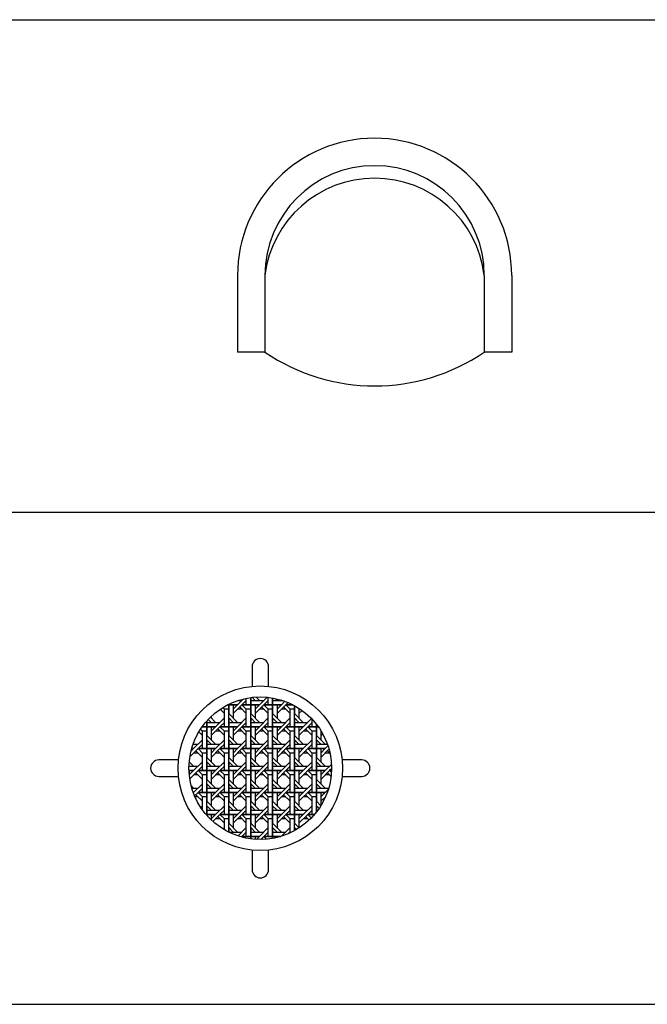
# Model space of a CAD drawing. Header units: millimetres. Extents: x 36213 to 52357, y 13387 to 22894.
# Tile 10 of 24: x 40091 to 41464, y 15935 to 18089. Entities that reach past the tile are written whole.
import ezdxf

# ---------------------------------------------------------------- set-up
doc = ezdxf.new("R2010")
doc.units = ezdxf.units.MM
doc.layers.add('L1', color=7, linetype='Continuous')

# ---------------------------------------------------------------- blocks, each defined once
blk = doc.blocks.new('A$C4E2928C4')
at = {"linetype": 'Continuous'}
for p, q in [((0, 200.8), (0, 60.8)), ((500, 200.8), (500, 60.8)), ((50, 60.8), (0, 60.8)), ((500, 60.8), (450, 60.8))]:
    blk.add_line(p, q, dxfattribs=at)
for p, q in [((50, 200.8), (50, 60.8)), ((450, 200.8), (450, 60.8))]:
    blk.add_line(p, q)
for centre, radius, start, end in [((250, 200.8), 250, 0, 180), ((250, 354.8), 355.6, 235.7733, 304.2267)]:
    blk.add_arc(centre, radius, start, end, dxfattribs=at)
for centre, radius, start, end in [((250, 200.8), 200, 0, 180), ((250, 176.4), 201.5, 6.9435, 173.0565)]:
    blk.add_arc(centre, radius, start, end)
blk = doc.blocks.new('*X57')
at = {"color": 0}
for p, q in [((351.57, 70.11), (351.57, 68.78)), ((351.57, 68.78), (351.57, 70.11)), ((352.37, 69.58), (351.81, 70.14)), ((353.17, 69.58), (352.55, 70.2)), ((354.55, 70.17), (353.17, 68.78)), ((354.77, 68.78), (354.77, 70.14)), ((346.47, 68.28), (346.77, 67.98)), ((347.37, 68.78), (347.57, 68.78)), ((347.57, 68.78), (347.37, 68.78)), ((347.57, 68.88), (347.57, 68.78)), ((347.57, 68.78), (347.57, 68.88)), ((347.57, 64.78), (347.57, 68.78)), ((347.57, 68.78), (347.57, 68.78)), ((347.57, 68.78), (349.17, 68.78)), ((347.57, 68.78), (347.57, 67.18)), ((349.17, 68.78), (347.57, 68.78)), ((348.37, 68.78), (348.37, 66.38)), ((348.37, 67.98), (349.17, 68.78)), ((348.37, 67.18), (349.97, 68.78)), ((350.24, 69.86), (349.17, 68.78)), ((349.28, 69.58), (349.97, 69.58)), ((349.57, 68.38), (350.77, 67.18)), ((350.77, 69.58), (349.97, 68.78)), ((349.97, 68.78), (351.57, 68.78)), ((351.57, 68.78), (349.97, 68.78)), ((349.97, 68.78), (350.77, 67.98)), ((350.77, 68.78), (350.77, 69.97)), ((351.57, 69.58), (353.97, 69.58)), ((351.57, 64.78), (351.57, 68.78)), ((351.57, 68.78), (351.57, 68.78)), ((351.57, 68.78), (353.17, 68.78)), ((351.57, 68.78), (351.57, 67.18)), ((353.17, 68.78), (351.57, 68.78)), ((352.37, 68.78), (352.37, 66.38)), ((352.37, 67.98), (353.17, 68.78)), ((352.37, 67.18), (353.97, 68.78)), ((353.57, 68.38), (354.77, 67.18)), ((354.77, 69.58), (353.97, 68.78)), ((353.97, 68.78), (355.57, 68.78)), ((355.57, 68.78), (353.97, 68.78)), ((353.97, 68.78), (354.77, 67.98)), ((355.57, 70.03), (355.57, 68.78)), ((355.57, 68.78), (355.57, 70.03)), ((355.57, 69.58), (357.36, 69.58)), ((355.57, 64.78), (355.57, 68.78)), ((355.57, 68.78), (355.57, 68.78)), ((355.57, 68.78), (357.17, 68.78)), ((355.57, 68.78), (355.57, 67.18)), ((357.17, 68.78), (355.57, 68.78)), ((356.37, 69.58), (356.01, 69.94)), ((356.37, 68.78), (356.37, 66.38)), ((356.37, 67.98), (357.17, 68.78)), ((356.37, 67.18), (357.97, 68.78)), ((357.17, 69.58), (357.08, 69.67)), ((357.81, 69.42), (357.17, 68.78)), ((357.57, 68.38), (358.77, 67.18)), ((358.38, 69.2), (357.97, 68.78)), ((357.97, 68.78), (359.27, 68.78)), ((359.27, 68.78), (357.97, 68.78)), ((357.97, 68.78), (358.77, 67.98)), ((358.77, 68.78), (358.77, 69.03)), ((359.57, 64.78), (359.57, 68.62)), ((359.57, 68.62), (359.57, 67.18)), ((345.17, 65.58), (344.23, 66.52)), ((344.37, 66.65), (344.37, 66.38)), ((345.99, 67.96), (346.77, 67.18)), ((346.77, 64.78), (346.77, 67.98)), ((347.57, 67.98), (346.77, 67.98)), ((349.17, 65.58), (347.57, 67.18)), ((349.97, 67.98), (349.17, 67.98)), ((350.77, 64.78), (350.77, 67.98)), ((351.57, 67.98), (350.77, 67.98)), ((353.17, 65.58), (351.57, 67.18)), ((353.97, 67.98), (353.17, 67.98)), ((354.77, 64.78), (354.77, 67.98)), ((355.57, 67.98), (354.77, 67.98)), ((357.17, 65.58), (355.57, 67.18)), ((357.97, 67.98), (357.17, 67.98)), ((358.77, 64.78), (358.77, 67.98)), ((359.57, 67.98), (358.77, 67.98)), ((361.17, 65.58), (359.57, 67.18)), ((360.37, 68.15), (360.37, 66.38)), ((360.37, 67.98), (360.47, 68.08)), ((360.37, 67.18), (360.94, 67.75)), ((342.74, 64.78), (343.57, 64.78)), ((343.57, 64.78), (342.74, 64.78)), ((342.77, 64.78), (342.77, 64.82)), ((343.57, 65.82), (343.57, 64.78)), ((343.57, 64.78), (343.57, 65.82)), ((343.57, 65.58), (345.97, 65.58)), ((343.57, 60.78), (343.57, 64.78)), ((343.57, 64.78), (343.57, 64.78)), ((343.57, 64.78), (345.17, 64.78)), ((343.57, 64.78), (343.57, 63.18)), ((345.17, 64.78), (343.57, 64.78)), ((344.37, 65.58), (343.83, 66.12)), ((344.37, 64.78), (344.37, 62.38)), ((344.37, 63.98), (345.17, 64.78)), ((344.37, 63.18), (345.97, 64.78)), ((346.77, 66.38), (345.17, 64.78)), ((346.77, 65.58), (345.97, 64.78)), ((345.97, 64.78), (347.57, 64.78)), ((347.57, 64.78), (345.97, 64.78)), ((345.97, 64.78), (346.77, 63.98)), ((347.57, 66.38), (347.57, 64.78)), ((348.37, 65.58), (347.57, 66.38)), ((347.57, 65.58), (349.97, 65.58)), ((347.57, 60.78), (347.57, 64.78)), ((347.57, 64.78), (347.57, 64.78)), ((347.57, 64.78), (349.17, 64.78)), ((347.57, 64.78), (347.57, 63.18)), ((349.17, 64.78), (347.57, 64.78)), ((348.37, 64.78), (348.37, 62.38)), ((348.37, 63.98), (349.17, 64.78)), ((348.37, 63.18), (349.97, 64.78)), ((350.77, 66.38), (349.17, 64.78)), ((350.77, 65.58), (349.97, 64.78)), ((349.97, 64.78), (351.57, 64.78)), ((351.57, 64.78), (349.97, 64.78)), ((349.97, 64.78), (350.77, 63.98)), ((351.57, 66.38), (351.57, 64.78)), ((352.37, 65.58), (351.57, 66.38)), ((351.57, 65.58), (353.97, 65.58)), ((351.57, 60.78), (351.57, 64.78)), ((351.57, 64.78), (351.57, 64.78)), ((351.57, 64.78), (353.17, 64.78)), ((351.57, 64.78), (351.57, 63.18)), ((353.17, 64.78), (351.57, 64.78)), ((352.37, 64.78), (352.37, 62.38)), ((352.37, 63.98), (353.17, 64.78)), ((352.37, 63.18), (353.97, 64.78)), ((354.77, 66.38), (353.17, 64.78)), ((354.77, 65.58), (353.97, 64.78)), ((353.97, 64.78), (355.57, 64.78)), ((355.57, 64.78), (353.97, 64.78)), ((353.97, 64.78), (354.77, 63.98)), ((355.57, 66.38), (355.57, 64.78)), ((356.37, 65.58), (355.57, 66.38)), ((355.57, 65.58), (357.97, 65.58)), ((355.57, 60.78), (355.57, 64.78)), ((355.57, 64.78), (355.57, 64.78)), ((355.57, 64.78), (357.17, 64.78)), ((355.57, 64.78), (355.57, 63.18)), ((357.17, 64.78), (355.57, 64.78)), ((356.37, 64.78), (356.37, 62.38)), ((356.37, 63.98), (357.17, 64.78)), ((356.37, 63.18), (357.97, 64.78)), ((358.77, 66.38), (357.17, 64.78)), ((358.77, 65.58), (357.97, 64.78)), ((357.97, 64.78), (359.57, 64.78)), ((359.57, 64.78), (357.97, 64.78)), ((357.97, 64.78), (358.77, 63.98)), ((359.57, 66.38), (359.57, 64.78)), ((360.37, 65.58), (359.57, 66.38)), ((359.57, 65.58), (361.97, 65.58)), ((359.57, 60.78), (359.57, 64.78)), ((359.57, 64.78), (359.57, 64.78)), ((359.57, 64.78), (361.17, 64.78)), ((359.57, 64.78), (359.57, 63.18)), ((361.17, 64.78), (359.57, 64.78)), ((360.37, 64.78), (360.37, 62.38)), ((360.37, 63.98), (361.17, 64.78)), ((360.37, 63.18), (361.97, 64.78)), ((362.66, 66.27), (361.17, 64.78)), ((362.77, 65.58), (361.97, 64.78)), ((361.97, 64.78), (363.57, 64.78)), ((363.57, 64.78), (361.97, 64.78)), ((361.97, 64.78), (362.77, 63.98)), ((362.77, 64.78), (362.77, 66.15)), ((363.57, 65.22), (363.57, 64.78)), ((363.57, 64.78), (363.57, 65.22)), ((363.57, 60.78), (363.57, 64.78)), ((363.57, 64.78), (363.57, 64.78)), ((363.57, 64.78), (363.9, 64.78)), ((363.57, 64.78), (363.57, 63.18)), ((363.9, 64.78), (363.57, 64.78)), ((342.12, 63.83), (342.77, 63.18)), ((342.43, 64.32), (342.77, 63.98)), ((342.77, 60.78), (342.77, 63.98)), ((343.57, 63.98), (342.77, 63.98)), ((345.17, 61.58), (343.57, 63.18)), ((345.97, 63.98), (345.17, 63.98)), ((345.57, 64.38), (346.77, 63.18)), ((346.77, 60.78), (346.77, 63.98)), ((347.57, 63.98), (346.77, 63.98)), ((349.17, 61.58), (347.57, 63.18)), ((349.97, 63.98), (349.17, 63.98)), ((349.57, 64.38), (350.77, 63.18)), ((350.77, 60.78), (350.77, 63.98)), ((351.57, 63.98), (350.77, 63.98)), ((353.17, 61.58), (351.57, 63.18)), ((353.97, 63.98), (353.17, 63.98)), ((353.57, 64.38), (354.77, 63.18)), ((354.77, 60.78), (354.77, 63.98)), ((355.57, 63.98), (354.77, 63.98)), ((357.17, 61.58), (355.57, 63.18)), ((357.97, 63.98), (357.17, 63.98)), ((357.57, 64.38), (358.77, 63.18)), ((358.77, 60.78), (358.77, 63.98)), ((359.57, 63.98), (358.77, 63.98)), ((361.17, 61.58), (359.57, 63.18)), ((361.97, 63.98), (361.17, 63.98)), ((361.57, 64.38), (362.77, 63.18)), ((362.77, 60.78), (362.77, 63.98)), ((363.57, 63.98), (362.77, 63.98)), ((365.17, 61.58), (363.57, 63.18)), ((364.37, 64.07), (364.37, 62.38)), ((364.37, 63.98), (364.4, 64.02)), ((364.37, 63.18), (364.7, 63.51)), ((341.07, 61.58), (341.97, 61.58)), ((341.17, 61.58), (341.1, 61.65)), ((342.77, 62.38), (341.17, 60.78)), ((342.77, 61.58), (341.97, 60.78)), ((343.57, 62.38), (343.57, 60.78)), ((344.37, 61.58), (343.57, 62.38)), ((343.57, 61.58), (345.97, 61.58)), ((346.77, 62.38), (345.17, 60.78)), ((346.77, 61.58), (345.97, 60.78)), ((347.57, 62.38), (347.57, 60.78)), ((348.37, 61.58), (347.57, 62.38)), ((347.57, 61.58), (349.97, 61.58)), ((350.77, 62.38), (349.17, 60.78)), ((350.77, 61.58), (349.97, 60.78)), ((351.57, 62.38), (351.57, 60.78)), ((352.37, 61.58), (351.57, 62.38)), ((351.57, 61.58), (353.97, 61.58)), ((354.77, 62.38), (353.17, 60.78)), ((354.77, 61.58), (353.97, 60.78)), ((355.57, 62.38), (355.57, 60.78)), ((356.37, 61.58), (355.57, 62.38)), ((355.57, 61.58), (357.97, 61.58)), ((358.77, 62.38), (357.17, 60.78)), ((358.77, 61.58), (357.97, 60.78)), ((359.57, 62.38), (359.57, 60.78)), ((360.37, 61.58), (359.57, 62.38)), ((359.57, 61.58), (361.97, 61.58)), ((362.77, 62.38), (361.17, 60.78)), ((362.77, 61.58), (361.97, 60.78)), ((363.57, 62.38), (363.57, 60.78)), ((364.37, 61.58), (363.57, 62.38)), ((363.57, 61.58), (365.57, 61.58)), ((365.67, 61.28), (365.17, 60.78)), ((340.49, 59.3), (341.97, 60.78)), ((340.69, 60.3), (341.17, 60.78)), ((340.82, 60.78), (341.17, 60.78)), ((341.17, 60.78), (340.82, 60.78)), ((341.97, 59.98), (341.17, 59.98)), ((341.57, 60.38), (342.77, 59.18)), ((341.97, 60.78), (343.57, 60.78)), ((343.57, 60.78), (341.97, 60.78)), ((341.97, 60.78), (342.77, 59.98)), ((342.77, 56.78), (342.77, 59.98)), ((343.57, 59.98), (342.77, 59.98)), ((343.57, 56.78), (343.57, 60.78)), ((343.57, 60.78), (343.57, 60.78)), ((343.57, 60.78), (345.17, 60.78)), ((343.57, 60.78), (343.57, 59.18)), ((345.17, 60.78), (343.57, 60.78)), ((344.37, 60.78), (344.37, 58.38)), ((344.37, 59.98), (345.17, 60.78)), ((344.37, 59.18), (345.97, 60.78)), ((345.97, 59.98), (345.17, 59.98)), ((345.57, 60.38), (346.77, 59.18)), ((345.97, 60.78), (347.57, 60.78)), ((347.57, 60.78), (345.97, 60.78)), ((345.97, 60.78), (346.77, 59.98)), ((346.77, 56.78), (346.77, 59.98)), ((347.57, 59.98), (346.77, 59.98)), ((347.57, 56.78), (347.57, 60.78)), ((347.57, 60.78), (347.57, 60.78)), ((347.57, 60.78), (349.17, 60.78)), ((347.57, 60.78), (347.57, 59.18)), ((349.17, 60.78), (347.57, 60.78)), ((348.37, 60.78), (348.37, 58.38)), ((348.37, 59.98), (349.17, 60.78)), ((348.37, 59.18), (349.97, 60.78)), ((349.97, 59.98), (349.17, 59.98)), ((349.57, 60.38), (350.77, 59.18)), ((349.97, 60.78), (351.57, 60.78)), ((351.57, 60.78), (349.97, 60.78)), ((349.97, 60.78), (350.77, 59.98)), ((350.77, 56.78), (350.77, 59.98)), ((351.57, 59.98), (350.77, 59.98)), ((351.57, 56.78), (351.57, 60.78)), ((351.57, 60.78), (351.57, 60.78)), ((351.57, 60.78), (353.17, 60.78)), ((351.57, 60.78), (351.57, 59.18)), ((353.17, 60.78), (351.57, 60.78)), ((352.37, 60.78), (352.37, 58.38)), ((352.37, 59.98), (353.17, 60.78)), ((352.37, 59.18), (353.97, 60.78)), ((353.97, 59.98), (353.17, 59.98)), ((353.57, 60.38), (354.77, 59.18)), ((353.97, 60.78), (355.57, 60.78)), ((355.57, 60.78), (353.97, 60.78)), ((353.97, 60.78), (354.77, 59.98)), ((354.77, 56.78), (354.77, 59.98)), ((355.57, 59.98), (354.77, 59.98)), ((355.57, 56.78), (355.57, 60.78)), ((355.57, 60.78), (355.57, 60.78)), ((355.57, 60.78), (357.17, 60.78)), ((355.57, 60.78), (355.57, 59.18)), ((357.17, 60.78), (355.57, 60.78)), ((356.37, 60.78), (356.37, 58.38)), ((356.37, 59.98), (357.17, 60.78)), ((356.37, 59.18), (357.97, 60.78)), ((357.97, 59.98), (357.17, 59.98)), ((357.57, 60.38), (358.77, 59.18)), ((357.97, 60.78), (359.57, 60.78)), ((359.57, 60.78), (357.97, 60.78)), ((357.97, 60.78), (358.77, 59.98)), ((358.77, 56.78), (358.77, 59.98)), ((359.57, 59.98), (358.77, 59.98)), ((359.57, 56.78), (359.57, 60.78)), ((359.57, 60.78), (359.57, 60.78)), ((359.57, 60.78), (361.17, 60.78)), ((359.57, 60.78), (359.57, 59.18)), ((361.17, 60.78), (359.57, 60.78)), ((360.37, 60.78), (360.37, 58.38)), ((360.37, 59.98), (361.17, 60.78)), ((360.37, 59.18), (361.97, 60.78)), ((361.97, 59.98), (361.17, 59.98)), ((361.57, 60.38), (362.77, 59.18)), ((361.97, 60.78), (363.57, 60.78)), ((363.57, 60.78), (361.97, 60.78)), ((361.97, 60.78), (362.77, 59.98)), ((362.77, 56.78), (362.77, 59.98)), ((363.57, 59.98), (362.77, 59.98)), ((363.57, 56.78), (363.57, 60.78)), ((363.57, 60.78), (363.57, 60.78)), ((363.57, 60.78), (365.17, 60.78)), ((363.57, 60.78), (363.57, 59.18)), ((365.17, 60.78), (363.57, 60.78)), ((364.37, 60.78), (364.37, 58.38)), ((364.37, 59.98), (365.17, 60.78)), ((364.37, 59.18), (365.85, 60.67)), ((365.97, 59.98), (365.17, 59.98)), ((365.57, 60.38), (366.04, 59.91)), ((340.32, 57.58), (341.97, 57.58)), ((340.37, 57.58), (340.33, 57.62)), ((341.17, 57.58), (340.37, 58.38)), ((342.77, 58.38), (341.17, 56.78)), ((342.77, 57.58), (341.97, 56.78)), ((345.17, 57.58), (343.57, 59.18)), ((343.57, 58.38), (343.57, 56.78)), ((344.37, 57.58), (343.57, 58.38)), ((343.57, 57.58), (345.97, 57.58)), ((346.77, 58.38), (345.17, 56.78)), ((346.77, 57.58), (345.97, 56.78)), ((349.17, 57.58), (347.57, 59.18)), ((347.57, 58.38), (347.57, 56.78)), ((348.37, 57.58), (347.57, 58.38)), ((347.57, 57.58), (349.97, 57.58)), ((350.77, 58.38), (349.17, 56.78)), ((350.77, 57.58), (349.97, 56.78)), ((353.17, 57.58), (351.57, 59.18)), ((351.57, 58.38), (351.57, 56.78)), ((352.37, 57.58), (351.57, 58.38)), ((351.57, 57.58), (353.97, 57.58)), ((354.77, 58.38), (353.17, 56.78)), ((354.77, 57.58), (353.97, 56.78)), ((357.17, 57.58), (355.57, 59.18)), ((355.57, 58.38), (355.57, 56.78)), ((356.37, 57.58), (355.57, 58.38)), ((355.57, 57.58), (357.97, 57.58)), ((358.77, 58.38), (357.17, 56.78)), ((358.77, 57.58), (357.97, 56.78)), ((361.17, 57.58), (359.57, 59.18)), ((359.57, 58.38), (359.57, 56.78)), ((360.37, 57.58), (359.57, 58.38)), ((359.57, 57.58), (361.97, 57.58)), ((362.77, 58.38), (361.17, 56.78)), ((362.77, 57.58), (361.97, 56.78)), ((365.17, 57.58), (363.57, 59.18)), ((363.57, 58.38), (363.57, 56.78)), ((364.37, 57.58), (363.57, 58.38)), ((363.57, 57.58), (365.97, 57.58)), ((366.3, 57.91), (365.17, 56.78)), ((340.33, 56.78), (341.17, 56.78)), ((341.17, 56.78), (340.33, 56.78)), ((340.37, 56.78), (340.37, 56.09)), ((340.38, 55.99), (341.17, 56.78)), ((340.47, 55.28), (341.97, 56.78)), ((341.97, 55.98), (341.17, 55.98)), ((341.57, 56.38), (342.77, 55.18)), ((341.97, 56.78), (343.57, 56.78)), ((343.57, 56.78), (341.97, 56.78)), ((341.97, 56.78), (342.77, 55.98)), ((342.77, 52.78), (342.77, 55.98)), ((343.57, 55.98), (342.77, 55.98)), ((343.57, 52.78), (343.57, 56.78)), ((343.57, 56.78), (343.57, 56.78)), ((343.57, 56.78), (345.17, 56.78)), ((343.57, 56.78), (343.57, 55.18)), ((345.17, 56.78), (343.57, 56.78)), ((344.37, 56.78), (344.37, 54.38)), ((344.37, 55.98), (345.17, 56.78)), ((344.37, 55.18), (345.97, 56.78)), ((345.97, 55.98), (345.17, 55.98)), ((345.57, 56.38), (346.77, 55.18)), ((345.97, 56.78), (347.57, 56.78)), ((347.57, 56.78), (345.97, 56.78)), ((345.97, 56.78), (346.77, 55.98)), ((346.77, 52.78), (346.77, 55.98)), ((347.57, 55.98), (346.77, 55.98)), ((347.57, 52.78), (347.57, 56.78)), ((347.57, 56.78), (347.57, 56.78)), ((347.57, 56.78), (349.17, 56.78)), ((347.57, 56.78), (347.57, 55.18)), ((349.17, 56.78), (347.57, 56.78)), ((348.37, 56.78), (348.37, 54.38)), ((348.37, 55.98), (349.17, 56.78)), ((348.37, 55.18), (349.97, 56.78)), ((349.97, 55.98), (349.17, 55.98)), ((349.57, 56.38), (350.77, 55.18)), ((349.97, 56.78), (351.57, 56.78)), ((351.57, 56.78), (349.97, 56.78)), ((349.97, 56.78), (350.77, 55.98)), ((350.77, 52.78), (350.77, 55.98)), ((351.57, 55.98), (350.77, 55.98)), ((351.57, 52.78), (351.57, 56.78)), ((351.57, 56.78), (351.57, 56.78)), ((351.57, 56.78), (353.17, 56.78)), ((351.57, 56.78), (351.57, 55.18)), ((353.17, 56.78), (351.57, 56.78)), ((352.37, 56.78), (352.37, 54.38)), ((352.37, 55.98), (353.17, 56.78)), ((352.37, 55.18), (353.97, 56.78)), ((353.97, 55.98), (353.17, 55.98)), ((353.57, 56.38), (354.77, 55.18)), ((353.97, 56.78), (355.57, 56.78)), ((355.57, 56.78), (353.97, 56.78)), ((353.97, 56.78), (354.77, 55.98)), ((354.77, 52.78), (354.77, 55.98)), ((355.57, 55.98), (354.77, 55.98)), ((355.57, 52.78), (355.57, 56.78)), ((355.57, 56.78), (355.57, 56.78)), ((355.57, 56.78), (357.17, 56.78)), ((355.57, 56.78), (355.57, 55.18)), ((357.17, 56.78), (355.57, 56.78)), ((356.37, 56.78), (356.37, 54.38)), ((356.37, 55.98), (357.17, 56.78)), ((356.37, 55.18), (357.97, 56.78)), ((357.97, 55.98), (357.17, 55.98)), ((357.57, 56.38), (358.77, 55.18)), ((357.97, 56.78), (359.57, 56.78)), ((359.57, 56.78), (357.97, 56.78)), ((357.97, 56.78), (358.77, 55.98)), ((358.77, 52.78), (358.77, 55.98)), ((359.57, 55.98), (358.77, 55.98)), ((359.57, 52.78), (359.57, 56.78)), ((359.57, 56.78), (359.57, 56.78)), ((359.57, 56.78), (361.17, 56.78)), ((359.57, 56.78), (359.57, 55.18)), ((361.17, 56.78), (359.57, 56.78)), ((360.37, 56.78), (360.37, 54.38)), ((360.37, 55.98), (361.17, 56.78)), ((360.37, 55.18), (361.97, 56.78)), ((361.97, 55.98), (361.17, 55.98)), ((361.57, 56.38), (362.77, 55.18)), ((361.97, 56.78), (363.57, 56.78)), ((363.57, 56.78), (361.97, 56.78)), ((361.97, 56.78), (362.77, 55.98)), ((362.77, 52.78), (362.77, 55.98)), ((363.57, 55.98), (362.77, 55.98)), ((363.57, 52.78), (363.57, 56.78)), ((363.57, 56.78), (363.57, 56.78)), ((363.57, 56.78), (365.17, 56.78)), ((363.57, 56.78), (363.57, 55.18)), ((365.17, 56.78), (363.57, 56.78)), ((364.37, 56.78), (364.37, 54.38)), ((364.37, 55.98), (365.17, 56.78)), ((364.37, 55.18), (365.97, 56.78)), ((365.97, 55.98), (365.17, 55.98)), ((365.57, 56.38), (366.23, 55.72)), ((366.32, 57.13), (365.97, 56.78)), ((365.97, 56.78), (366.31, 56.78)), ((366.31, 56.78), (365.97, 56.78)), ((365.97, 56.78), (366.3, 56.45)), ((341.17, 53.58), (340.72, 54.03)), ((342.77, 54.38), (341.17, 52.78)), ((345.17, 53.58), (343.57, 55.18)), ((343.57, 54.38), (343.57, 52.78)), ((344.37, 53.58), (343.57, 54.38)), ((346.77, 54.38), (345.17, 52.78)), ((349.17, 53.58), (347.57, 55.18)), ((347.57, 54.38), (347.57, 52.78)), ((348.37, 53.58), (347.57, 54.38)), ((350.77, 54.38), (349.17, 52.78)), ((353.17, 53.58), (351.57, 55.18)), ((351.57, 54.38), (351.57, 52.78)), ((352.37, 53.58), (351.57, 54.38)), ((354.77, 54.38), (353.17, 52.78)), ((357.17, 53.58), (355.57, 55.18)), ((355.57, 54.38), (355.57, 52.78)), ((356.37, 53.58), (355.57, 54.38)), ((358.77, 54.38), (357.17, 52.78)), ((361.17, 53.58), (359.57, 55.18)), ((359.57, 54.38), (359.57, 52.78)), ((360.37, 53.58), (359.57, 54.38)), ((362.77, 54.38), (361.17, 52.78)), ((365.17, 53.58), (363.57, 55.18)), ((363.57, 54.38), (363.57, 52.78)), ((364.37, 53.58), (363.57, 54.38)), ((340.84, 53.58), (341.97, 53.58)), ((341.1, 52.78), (341.17, 52.78)), ((341.17, 52.78), (341.1, 52.78)), ((341.12, 52.73), (341.17, 52.78)), ((341.35, 52.16), (341.97, 52.78)), ((341.57, 52.38), (342.77, 51.18)), ((342.77, 53.58), (341.97, 52.78)), ((341.97, 52.78), (343.57, 52.78)), ((343.57, 52.78), (341.97, 52.78)), ((341.97, 52.78), (342.77, 51.98)), ((343.57, 53.58), (345.97, 53.58)), ((343.57, 48.78), (343.57, 52.78)), ((343.57, 52.78), (343.57, 52.78)), ((343.57, 52.78), (345.17, 52.78)), ((343.57, 52.78), (343.57, 51.18)), ((345.17, 52.78), (343.57, 52.78)), ((344.37, 52.78), (344.37, 50.38)), ((344.37, 51.98), (345.17, 52.78)), ((344.37, 51.18), (345.97, 52.78)), ((345.57, 52.38), (346.77, 51.18)), ((346.77, 53.58), (345.97, 52.78)), ((345.97, 52.78), (347.57, 52.78)), ((347.57, 52.78), (345.97, 52.78)), ((345.97, 52.78), (346.77, 51.98)), ((347.57, 53.58), (349.97, 53.58)), ((347.57, 48.78), (347.57, 52.78)), ((347.57, 52.78), (347.57, 52.78)), ((347.57, 52.78), (349.17, 52.78)), ((347.57, 52.78), (347.57, 51.18)), ((349.17, 52.78), (347.57, 52.78)), ((348.37, 52.78), (348.37, 50.38)), ((348.37, 51.98), (349.17, 52.78)), ((348.37, 51.18), (349.97, 52.78)), ((349.57, 52.38), (350.77, 51.18)), ((350.77, 53.58), (349.97, 52.78)), ((349.97, 52.78), (351.57, 52.78)), ((351.57, 52.78), (349.97, 52.78)), ((349.97, 52.78), (350.77, 51.98)), ((351.57, 53.58), (353.97, 53.58)), ((351.57, 48.78), (351.57, 52.78)), ((351.57, 52.78), (351.57, 52.78)), ((351.57, 52.78), (353.17, 52.78)), ((351.57, 52.78), (351.57, 51.18)), ((353.17, 52.78), (351.57, 52.78)), ((352.37, 52.78), (352.37, 50.38)), ((352.37, 51.98), (353.17, 52.78)), ((352.37, 51.18), (353.97, 52.78)), ((353.57, 52.38), (354.77, 51.18)), ((354.77, 53.58), (353.97, 52.78)), ((353.97, 52.78), (355.57, 52.78)), ((355.57, 52.78), (353.97, 52.78)), ((353.97, 52.78), (354.77, 51.98)), ((355.57, 53.58), (357.97, 53.58)), ((355.57, 48.78), (355.57, 52.78)), ((355.57, 52.78), (355.57, 52.78)), ((355.57, 52.78), (357.17, 52.78)), ((355.57, 52.78), (355.57, 51.18)), ((357.17, 52.78), (355.57, 52.78)), ((356.37, 52.78), (356.37, 50.38)), ((356.37, 51.98), (357.17, 52.78)), ((356.37, 51.18), (357.97, 52.78)), ((357.57, 52.38), (358.77, 51.18)), ((358.77, 53.58), (357.97, 52.78)), ((357.97, 52.78), (359.57, 52.78)), ((359.57, 52.78), (357.97, 52.78)), ((357.97, 52.78), (358.77, 51.98)), ((359.57, 53.58), (361.97, 53.58)), ((359.57, 48.78), (359.57, 52.78)), ((359.57, 52.78), (359.57, 52.78)), ((359.57, 52.78), (361.17, 52.78)), ((359.57, 52.78), (359.57, 51.18)), ((361.17, 52.78), (359.57, 52.78)), ((360.37, 52.78), (360.37, 50.38)), ((360.37, 51.98), (361.17, 52.78)), ((360.37, 51.18), (361.97, 52.78)), ((361.57, 52.38), (362.77, 51.18)), ((362.77, 53.58), (361.97, 52.78)), ((361.97, 52.78), (363.57, 52.78)), ((363.57, 52.78), (361.97, 52.78)), ((361.97, 52.78), (362.77, 51.98)), ((363.57, 53.58), (365.8, 53.58)), ((363.57, 49.23), (363.57, 52.78)), ((363.57, 52.78), (363.57, 52.78)), ((363.57, 52.78), (365.17, 52.78)), ((363.57, 52.78), (363.57, 51.18)), ((365.17, 52.78), (363.57, 52.78)), ((364.37, 52.78), (364.37, 50.38)), ((364.37, 51.98), (365.17, 52.78)), ((365.72, 53.34), (365.17, 52.78)), ((341.97, 51.98), (341.42, 51.98)), ((342.77, 50.38), (342.46, 50.07)), ((342.77, 49.63), (342.77, 51.98)), ((343.57, 51.98), (342.77, 51.98)), ((345.17, 49.58), (343.57, 51.18)), ((343.57, 50.38), (343.57, 48.78)), ((344.37, 49.58), (343.57, 50.38)), ((345.97, 51.98), (345.17, 51.98)), ((346.77, 50.38), (345.17, 48.78)), ((346.77, 48.78), (346.77, 51.98)), ((347.57, 51.98), (346.77, 51.98)), ((349.17, 49.58), (347.57, 51.18)), ((347.57, 50.38), (347.57, 48.78)), ((348.37, 49.58), (347.57, 50.38)), ((349.97, 51.98), (349.17, 51.98)), ((350.77, 50.38), (349.17, 48.78)), ((350.77, 48.78), (350.77, 51.98)), ((351.57, 51.98), (350.77, 51.98)), ((353.17, 49.58), (351.57, 51.18)), ((351.57, 50.38), (351.57, 48.78)), ((352.37, 49.58), (351.57, 50.38)), ((353.97, 51.98), (353.17, 51.98)), ((354.77, 50.38), (353.17, 48.78)), ((354.77, 48.78), (354.77, 51.98)), ((355.57, 51.98), (354.77, 51.98)), ((357.17, 49.58), (355.57, 51.18)), ((355.57, 50.38), (355.57, 48.78)), ((356.37, 49.58), (355.57, 50.38)), ((357.97, 51.98), (357.17, 51.98)), ((358.77, 50.38), (357.17, 48.78)), ((358.77, 48.78), (358.77, 51.98)), ((359.57, 51.98), (358.77, 51.98)), ((361.17, 49.58), (359.57, 51.18)), ((359.57, 50.38), (359.57, 48.78)), ((360.37, 49.58), (359.57, 50.38)), ((361.97, 51.98), (361.17, 51.98)), ((362.77, 50.38), (361.17, 48.78)), ((362.77, 48.78), (362.77, 51.98)), ((363.57, 51.98), (362.77, 51.98)), ((364.37, 50.38), (363.57, 51.18)), ((363.57, 50.38), (363.57, 49.23)), ((364.06, 49.89), (363.57, 50.38)), ((364.37, 51.18), (365.25, 52.06)), ((365.21, 51.98), (365.17, 51.98)), ((343.43, 48.78), (343.57, 48.78)), ((343.57, 48.78), (343.43, 48.78)), ((343.57, 49.58), (345.97, 49.58)), ((343.57, 48.63), (343.57, 48.78)), ((343.57, 48.78), (343.57, 48.78)), ((343.57, 48.78), (345.17, 48.78)), ((343.57, 48.78), (343.57, 48.63)), ((345.17, 48.78), (343.57, 48.78)), ((344.37, 48.78), (344.37, 47.8)), ((344.37, 47.98), (345.17, 48.78)), ((344.69, 47.5), (345.97, 48.78)), ((346.77, 49.58), (345.97, 48.78)), ((345.97, 48.78), (347.57, 48.78)), ((347.57, 48.78), (345.97, 48.78)), ((345.97, 48.78), (346.77, 47.98)), ((347.57, 49.58), (349.97, 49.58)), ((347.57, 45.57), (347.57, 48.78)), ((347.57, 48.78), (347.57, 48.78)), ((347.57, 48.78), (349.17, 48.78)), ((347.57, 48.78), (347.57, 47.18)), ((349.17, 48.78), (347.57, 48.78)), ((348.37, 48.78), (348.37, 46.38)), ((348.37, 47.98), (349.17, 48.78)), ((348.37, 47.18), (349.97, 48.78)), ((350.77, 49.58), (349.97, 48.78)), ((349.97, 48.78), (351.57, 48.78)), ((351.57, 48.78), (349.97, 48.78)), ((349.97, 48.78), (350.77, 47.98)), ((351.57, 49.58), (353.97, 49.58)), ((351.57, 44.78), (351.57, 48.78)), ((351.57, 48.78), (351.57, 48.78)), ((351.57, 48.78), (353.17, 48.78)), ((351.57, 48.78), (351.57, 47.18)), ((353.17, 48.78), (351.57, 48.78)), ((352.37, 48.78), (352.37, 46.38)), ((352.37, 47.98), (353.17, 48.78)), ((352.37, 47.18), (353.97, 48.78)), ((354.77, 49.58), (353.97, 48.78)), ((353.97, 48.78), (355.57, 48.78)), ((355.57, 48.78), (353.97, 48.78)), ((353.97, 48.78), (354.77, 47.98)), ((355.57, 49.58), (357.97, 49.58)), ((355.57, 44.78), (355.57, 48.78)), ((355.57, 48.78), (355.57, 48.78)), ((355.57, 48.78), (357.17, 48.78)), ((355.57, 48.78), (355.57, 47.18)), ((357.17, 48.78), (355.57, 48.78)), ((356.37, 48.78), (356.37, 46.38)), ((356.37, 47.98), (357.17, 48.78)), ((356.37, 47.18), (357.97, 48.78)), ((358.77, 49.58), (357.97, 48.78)), ((357.97, 48.78), (359.57, 48.78)), ((359.57, 48.78), (357.97, 48.78)), ((357.97, 48.78), (358.77, 47.98)), ((359.57, 49.58), (361.97, 49.58)), ((359.57, 45.83), (359.57, 48.78)), ((359.57, 48.78), (359.57, 48.78)), ((359.57, 48.78), (361.17, 48.78)), ((359.57, 48.78), (359.57, 47.18)), ((361.17, 48.78), (359.57, 48.78)), ((360.37, 48.78), (360.37, 46.38)), ((360.37, 47.98), (361.17, 48.78)), ((360.37, 47.18), (361.97, 48.78)), ((362.77, 49.58), (361.97, 48.78)), ((361.97, 48.78), (363.2, 48.78)), ((363.2, 48.78), (361.97, 48.78)), ((361.97, 48.78), (362.61, 48.14)), ((363.57, 49.58), (363.83, 49.58)), ((345.97, 47.98), (345.17, 47.98)), ((345.57, 48.38), (346.77, 47.18)), ((346.77, 46), (346.77, 47.98)), ((347.57, 47.98), (346.77, 47.98)), ((349.17, 45.58), (347.57, 47.18)), ((349.97, 47.98), (349.17, 47.98)), ((349.57, 48.38), (350.77, 47.18)), ((350.77, 44.78), (350.77, 47.98)), ((351.57, 47.98), (350.77, 47.98)), ((353.17, 45.58), (351.57, 47.18)), ((353.97, 47.98), (353.17, 47.98)), ((353.57, 48.38), (354.77, 47.18)), ((354.77, 44.78), (354.77, 47.98)), ((355.57, 47.98), (354.77, 47.98)), ((357.17, 45.58), (355.57, 47.18)), ((357.97, 47.98), (357.17, 47.98)), ((357.57, 48.38), (358.77, 47.18)), ((358.77, 45.42), (358.77, 47.98)), ((359.57, 47.98), (358.77, 47.98)), ((360.42, 46.33), (359.57, 47.18)), ((361.97, 47.98), (361.17, 47.98)), ((361.57, 48.38), (362.21, 47.74)), ((346.77, 46.38), (346.53, 46.14)), ((347.57, 46.38), (347.57, 45.57)), ((348.37, 45.58), (347.57, 46.38)), ((347.57, 45.58), (349.97, 45.58)), ((350.77, 46.38), (349.26, 44.87)), ((350.77, 45.58), (349.97, 44.78)), ((351.57, 46.38), (351.57, 44.78)), ((352.37, 45.58), (351.57, 46.38)), ((351.57, 45.58), (353.97, 45.58)), ((354.77, 46.38), (353.17, 44.78)), ((354.77, 45.58), (353.97, 44.78)), ((355.57, 46.38), (355.57, 44.78)), ((356.37, 45.58), (355.57, 46.38)), ((355.57, 45.58), (357.97, 45.58)), ((358.77, 46.38), (357.21, 44.82)), ((358.77, 45.58), (358.48, 45.29)), ((359.57, 46.38), (359.57, 45.83)), ((359.92, 46.03), (359.57, 46.38)), ((349.88, 44.69), (349.97, 44.78)), ((349.97, 44.78), (351.57, 44.78)), ((351.57, 44.78), (349.97, 44.78)), ((349.97, 44.78), (350.13, 44.62)), ((351.57, 44.34), (351.57, 44.78)), ((351.57, 44.78), (351.57, 44.78)), ((351.57, 44.78), (353.17, 44.78)), ((351.57, 44.78), (351.57, 44.34)), ((353.17, 44.78), (351.57, 44.78)), ((352.37, 44.78), (352.37, 44.26)), ((352.63, 44.24), (353.17, 44.78)), ((353.41, 44.23), (353.97, 44.78)), ((353.57, 44.38), (353.72, 44.23)), ((353.97, 44.78), (355.57, 44.78)), ((355.57, 44.78), (353.97, 44.78)), ((353.97, 44.78), (354.47, 44.28)), ((355.57, 44.42), (355.57, 44.78)), ((355.57, 44.78), (355.57, 44.78)), ((355.57, 44.78), (357.08, 44.78)), ((355.57, 44.78), (355.57, 44.42)), ((357.08, 44.78), (355.57, 44.78)), ((356.37, 44.78), (356.37, 44.59))]:
    blk.add_line(p, q, dxfattribs=at)
blk = doc.blocks.new('A$C598B78BA')
for points in [[(215, 349.2), (215, 385, 1), (185, 385), (185, 349.2)], [(50.8, 215), (15, 215, 1), (15, 185), (50.8, 185)], [(349.2, 185), (385, 185, 1), (385, 215), (349.2, 215)], [(185, 50.8), (185, 15, 1), (215, 15), (215, 50.8)]]:
    blk.add_lwpolyline(points, format="xyb")
for radius in [150, 130]:
    blk.add_circle((200, 200), radius)
at = {"xscale": 10, "yscale": 10, "zscale": 10}
blk.add_blockref('*X57', (-3333.2, -372.2), dxfattribs=at)
blk = doc.blocks.new('FORMAT')
at = {"layer": 'L1', "color": 155, "true_color": 0x546d8e}
for p, q in [((37805.3, 18089.3), (52357.3, 18089.3)), ((37805.3, 17011.9), (52357.3, 17011.9)), ((37805.3, 15934.5), (52357.3, 15934.5))]:
    blk.add_line(p, q, dxfattribs=at)

msp = doc.modelspace()

# ---------------------------------------------------------------- block references
at = {"xscale": 1.2, "yscale": 1.2, "zscale": 1.2}
for name, p in [('A$C4E2928C4', (40567.6, 17288.8)), ('A$C598B78BA', (40377.4, 16211.3))]:
    msp.add_blockref(name, p, dxfattribs=at)
at = {"layer": 'L1'}
msp.add_blockref('FORMAT', (0, 0), dxfattribs=at)

doc.saveas('drawing.dxf')
